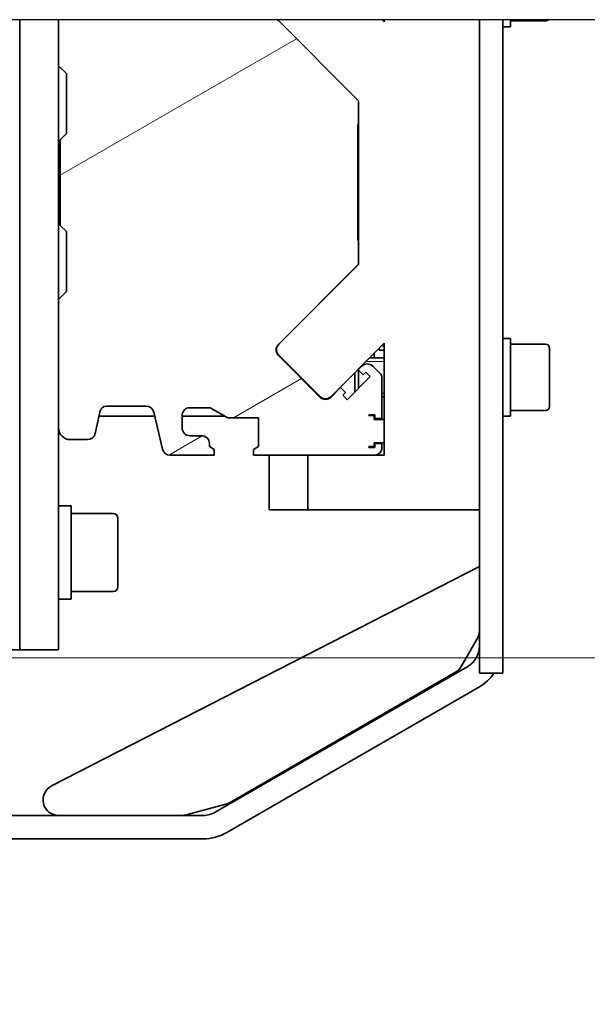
# Model space of a CAD drawing. Header units: millimetres. Extents: x 0 to 7128, y 0 to 5040.
# Tile 213 of 215: x 6547 to 6693, y 4277 to 4530. Entities that reach past the tile are written whole.
import ezdxf

# ---------------------------------------------------------------- set-up
doc = ezdxf.new("R2010")
doc.units = ezdxf.units.MM
doc.header["$LTSCALE"] = 12
doc.linetypes.add('DASHED_SPACE', pattern=[0.2067, 0.1654, -0.0413])
doc.layers.get('0').update_dxf_attribs({"lineweight": 25})
for name, color, linetype, lineweight, true_color in [('Filettatura(ISO)', 3, 'Continuous', 9, 0x00ff00), ('Quote(ISO)', 7, 'Continuous', 25, 0x80ff00), ('Tratteggio', 7, 'Continuous', 9, 0x1e1e47)]:
    doc.layers.add(name, color=color, linetype=linetype, lineweight=lineweight, true_color=true_color)
doc.layers.add('Linee dettaglio cerchio(ISO)', color=7, linetype='DASHED_SPACE', lineweight=25)
doc.layers.add('Spigoli visibili(ISO)', color=7, linetype='Continuous', lineweight=35)
doc.styles.add('Corrente-BSI', font='arial.ttf')
doc.dimstyles.new('DEFAULT-ISO', dxfattribs={"dimscale": 12, "dimtxt": 3.5, "dimasz": 2.5, "dimexe": 1, "dimexo": 1, "dimgap": 0.762, "dimtad": 1, "dimtoh": 1, "dimrnd": 1e-08, "dimtxsty": 'Corrente-BSI', "dimcen": 0.09, "dimdle": 10, "dimclrd": 7, "dimclre": 7, "dimclrt": 7, "dimazin": 2, "dimtfac": 0.571429, "dimtmove": 0, "dimatfit": 3, "dimfxl": 1, "dimtolj": 1, "dimlwd": 5, "dimlwe": 5, "dimarcsym": 0})

# ---------------------------------------------------------------- blocks, each defined once
blk = doc.blocks.new('SimboloConv2d1')
at = {"layer": 'Linee dettaglio cerchio(ISO)', "ltscale": 28.715969, "flags": 128}
blk.add_lwpolyline([(491.282, 377.486), (491.282, 333.573), (563.114, 333.573), (563.114, 377.486), (491.282, 377.486)], dxfattribs=at)
blk = doc.blocks.new('*D30')
at = {"layer": 'Defpoints', "color": 0, "linetype": 'Continuous', "transparency": 16777216}
for p in [(6331.17, 4366.01), (6909.06, 4366.01), (6645.06, 4259.01)]:
    blk.add_point(p, dxfattribs=at)
at = {"layer": 'Quote(ISO)', "color": 7, "linetype": 'Continuous', "lineweight": 5, "transparency": 16777216}
for p, q in [((6343.17, 4366.01), (6921.06, 4366.01)), ((6909.06, 4289.01), (6909.06, 4336.01)), ((6657.06, 4259.01), (6921.06, 4259.01))]:
    blk.add_line(p, q, dxfattribs=at)
at = {"layer": 'Quote(ISO)', "color": 7, "linetype": 'Continuous', "transparency": 16777216}
for points in [[(6904.06, 4336.01), (6914.06, 4336.01), (6909.06, 4366.01)], [(6904.06, 4289.01), (6914.06, 4289.01), (6909.06, 4259.01)]]:
    blk.add_solid(points, dxfattribs=at)
at = {"layer": 'Quote(ISO)', "color": 7, "linetype": 'Continuous', "lineweight": 9, "transparency": 16777216, "insert": (6857, 4282.43), "char_height": 42, "attachment_point": 1, "rotation": 90, "style": 'Corrente-BSI'}
blk.add_mtext('\\A1;53', dxfattribs=at)

msp = doc.modelspace()

# ---------------------------------------------------------------- hatches: boundary and pattern name
at = {"layer": 'Tratteggio'}
h = msp.add_hatch(dxfattribs=at)
h.set_pattern_fill('ANSI31', color=256, scale=609.6, angle=-14.99998, style=0)
h.set_pattern_definition([(30, (0, 0), (-38.1, 65.9911), [])])
edge = h.paths.add_edge_path()
edge.add_line((6557.166, 4529.836), (6613.37, 4529.836))
edge.add_ellipse((6614.993, 4531.004), major_axis=(-1.414, 1.414), ratio=1, start_angle=80.75762, end_angle=90)
edge.add_line((6613.579, 4529.59), (6634.166, 4509.003))
edge.add_line((6634.166, 4509.003), (6634.166, 4502.915))
edge.add_line((6634.166, 4502.915), (6633.966, 4502.915))
edge.add_line((6633.966, 4502.915), (6633.966, 4473.115))
edge.add_line((6633.966, 4473.115), (6634.166, 4473.115))
edge.add_line((6634.166, 4473.115), (6634.166, 4467.026))
edge.add_line((6634.166, 4467.026), (6613.579, 4446.439))
edge.add_ellipse((6614.993, 4445.025), major_axis=(-1.414, 1.414), ratio=1, start_angle=0, end_angle=90)
edge.add_line((6613.579, 4443.61), (6624.256, 4432.933))
edge.add_ellipse((6625.67, 4434.347), major_axis=(-1.414, -1.414), ratio=1, start_angle=0, end_angle=90)
edge.add_line((6627.085, 4432.933), (6629.531, 4435.38))
edge.add_line((6629.531, 4435.38), (6630.804, 4434.107))
edge.add_line((6630.804, 4434.107), (6630.097, 4433.4))
edge.add_line((6630.097, 4433.4), (6631.228, 4432.268))
edge.add_line((6631.228, 4432.268), (6637.168, 4438.208))
edge.add_line((6637.168, 4438.208), (6636.037, 4439.339))
edge.add_line((6636.037, 4439.339), (6635.33, 4438.632))
edge.add_line((6635.33, 4438.632), (6634.057, 4439.905))
edge.add_line((6634.057, 4439.905), (6635.004, 4440.852))
edge.add_ellipse((6636.418, 4439.438), major_axis=(-1.414, 1.414), ratio=1, start_angle=270, end_angle=360, ccw=False)
edge.add_line((6637.832, 4440.852), (6639.58, 4439.104))
edge.add_ellipse((6638.166, 4437.69), major_axis=(0, 2), ratio=1, start_angle=270, end_angle=315, ccw=False)
edge.add_line((6640.166, 4437.69), (6640.166, 4427.415))
edge.add_line((6640.166, 4427.415), (6638.366, 4427.415))
edge.add_line((6638.366, 4427.415), (6638.366, 4428.415))
edge.add_line((6638.366, 4428.415), (6636.766, 4428.415))
edge.add_line((6636.766, 4428.415), (6636.766, 4428.215))
edge.add_line((6636.766, 4428.215), (6638.166, 4428.215))
edge.add_line((6638.166, 4428.215), (6638.166, 4427.215))
edge.add_line((6638.166, 4427.215), (6640.766, 4427.215))
edge.add_line((6640.766, 4427.215), (6640.766, 4421.215))
edge.add_line((6640.766, 4421.215), (6638.166, 4421.215))
edge.add_line((6638.166, 4421.215), (6638.166, 4420.215))
edge.add_line((6638.166, 4420.215), (6636.766, 4420.215))
edge.add_line((6636.766, 4420.215), (6636.766, 4420.015))
edge.add_line((6636.766, 4420.015), (6638.366, 4420.015))
edge.add_line((6638.366, 4420.015), (6638.366, 4421.015))
edge.add_line((6638.366, 4421.015), (6640.166, 4421.015))
edge.add_line((6640.166, 4421.015), (6640.166, 4420.015))
edge.add_ellipse((6638.166, 4420.015), major_axis=(2, 0), ratio=1, start_angle=270, end_angle=360, ccw=False)
edge.add_line((6638.166, 4418.015), (6607.216, 4418.015))
edge.add_line((6607.216, 4418.015), (6607.216, 4419.495))
edge.add_line((6607.216, 4419.495), (6608.466, 4420.216))
edge.add_line((6608.466, 4420.216), (6608.466, 4427.615))
edge.add_line((6608.466, 4427.615), (6600.566, 4427.615))
edge.add_line((6600.566, 4427.615), (6596.063, 4430.215))
edge.add_line((6596.063, 4430.215), (6590.866, 4430.215))
edge.add_ellipse((6590.866, 4428.215), major_axis=(0, 2), ratio=1, start_angle=0, end_angle=90)
edge.add_line((6588.866, 4428.215), (6588.866, 4425.015))
edge.add_ellipse((6590.866, 4425.015), major_axis=(-2, 0), ratio=1, start_angle=0, end_angle=90)
edge.add_line((6590.866, 4423.015), (6593.866, 4423.015))
edge.add_ellipse((6593.866, 4421.015), major_axis=(0, 2), ratio=1, start_angle=270, end_angle=360, ccw=False)
edge.add_line((6595.866, 4421.015), (6595.866, 4420.216))
edge.add_line((6595.866, 4420.216), (6597.116, 4419.495))
edge.add_line((6597.116, 4419.495), (6597.116, 4418.015))
edge.add_line((6597.116, 4418.015), (6585.757, 4418.015))
edge.add_ellipse((6585.757, 4420.015), major_axis=(0.45, -1.949), ratio=1, start_angle=270, end_angle=347, ccw=False)
edge.add_line((6583.808, 4419.565), (6581.615, 4429.064))
edge.add_ellipse((6579.666, 4428.615), major_axis=(2, 0), ratio=1, start_angle=13, end_angle=90)
edge.add_line((6579.666, 4430.615), (6569.424, 4430.615))
edge.add_ellipse((6569.424, 4429.015), major_axis=(0.36, 1.559), ratio=1, start_angle=13, end_angle=90)
edge.add_line((6567.865, 4429.374), (6566.524, 4423.565))
edge.add_ellipse((6564.575, 4424.015), major_axis=(2, 0), ratio=1, start_angle=270, end_angle=347, ccw=False)
edge.add_line((6564.575, 4422.015), (6560.166, 4422.015))
edge.add_ellipse((6560.166, 4425.015), major_axis=(0, -3), ratio=1, start_angle=270, end_angle=360, ccw=False)
edge.add_line((6557.166, 4425.015), (6557.166, 4458.015))
edge.add_line((6557.166, 4458.015), (6559.166, 4460.015))
edge.add_line((6559.166, 4460.015), (6559.166, 4475.415))
edge.add_line((6559.166, 4475.415), (6557.566, 4477.015))
edge.add_line((6557.566, 4477.015), (6557.566, 4499.015))
edge.add_line((6557.566, 4499.015), (6559.166, 4500.615))
edge.add_line((6559.166, 4500.615), (6559.166, 4516.015))
edge.add_line((6559.166, 4516.015), (6557.166, 4518.015))
edge.add_line((6557.166, 4518.015), (6557.166, 4529.836))

# ---------------------------------------------------------------- linework, layer by layer
at = {"layer": 'Filettatura(ISO)'}
for p, q in [((6639.993, 4445.972), (6640.766, 4445.972)), ((6640.766, 4442.058), (6636.079, 4442.058)), ((6640.166, 4433.972), (6640.766, 4433.972))]:
    msp.add_line(p, q, dxfattribs=at)
at = {"layer": 'Spigoli visibili(ISO)'}
for p, q in [((6547.166, 4374.015), (6547.166, 4529.836)), ((6557.166, 4529.836), (6557.166, 4518.015)), ((6634.166, 4509.003), (6613.579, 4529.59)), ((6613.66, 4529.521), (6634.166, 4509.015)), ((6640.766, 4529.285), (6640.215, 4529.836)), ((6640.766, 4529.836), (6640.766, 4529.285)), ((6665.166, 4404.015), (6665.166, 4529.836)), ((6665.166, 4529.836), (6665.166, 4366.015)), ((6671.166, 4529.836), (6671.166, 4366.015)), ((6673.166, 4528.015), (6673.166, 4529.836)), ((6682.166, 4529.515), (6673.166, 4529.515)), ((6673.166, 4528.015), (6671.166, 4528.015)), ((6557.166, 4518.015), (6559.166, 4516.015)), ((6557.166, 4458.015), (6557.166, 4518.015)), ((6559.166, 4516.015), (6559.166, 4500.615)), ((6634.166, 4509.015), (6634.166, 4509.003)), ((6634.166, 4502.915), (6634.166, 4509.003)), ((6633.966, 4473.115), (6633.966, 4502.915)), ((6633.966, 4502.915), (6634.166, 4502.915)), ((6634.166, 4502.915), (6634.166, 4473.115)), ((6559.166, 4500.615), (6557.566, 4499.015)), ((6557.566, 4499.015), (6557.566, 4477.015)), ((6557.566, 4477.015), (6559.166, 4475.415)), ((6559.166, 4475.415), (6559.166, 4460.015)), ((6634.166, 4473.115), (6633.966, 4473.115)), ((6634.166, 4467.026), (6634.166, 4473.115)), ((6613.579, 4446.439), (6634.166, 4467.026)), ((6634.166, 4467.015), (6613.66, 4446.508)), ((6634.166, 4467.026), (6634.166, 4467.015)), ((6559.166, 4460.015), (6557.166, 4458.015)), ((6557.166, 4458.015), (6557.166, 4425.015)), ((6673.166, 4448.015), (6671.166, 4448.015)), ((6673.166, 4428.015), (6673.166, 4448.015)), ((6627.095, 4433.073), (6640.766, 4446.744)), ((6639.486, 4445.464), (6639.486, 4445.015)), ((6640.766, 4445.015), (6639.486, 4445.015)), ((6640.766, 4446.744), (6640.766, 4427.215)), ((6682.166, 4446.515), (6673.166, 4446.515)), ((6683.166, 4445.515), (6683.166, 4430.515)), ((6624.256, 4432.933), (6613.579, 4443.61)), ((6613.66, 4443.68), (6624.267, 4433.073)), ((6640.766, 4443.015), (6637.036, 4443.015)), ((6638.166, 4443.015), (6638.166, 4444.144)), ((6635.004, 4440.852), (6634.057, 4439.905)), ((6634.057, 4439.905), (6635.33, 4438.632)), ((6634.148, 4440.126), (6634.148, 4439.996)), ((6634.148, 4439.814), (6634.148, 4435.188)), ((6639.58, 4439.104), (6637.832, 4440.852)), ((6637.168, 4438.208), (6631.228, 4432.268)), ((6633.166, 4434.206), (6633.166, 4439.144)), ((6635.33, 4438.632), (6636.037, 4439.339)), ((6636.037, 4439.339), (6637.168, 4438.208)), ((6640.166, 4427.415), (6640.166, 4437.69)), ((6629.531, 4435.38), (6627.085, 4432.933)), ((6630.804, 4434.107), (6629.531, 4435.38)), ((6630.097, 4433.4), (6630.804, 4434.107)), ((6631.228, 4432.268), (6630.097, 4433.4)), ((6640.766, 4433.015), (6640.166, 4433.015)), ((6569.424, 4430.615), (6579.666, 4430.615)), ((6590.866, 4430.215), (6596.063, 4430.215)), ((6596.063, 4430.215), (6600.566, 4427.615)), ((6682.166, 4429.515), (6673.166, 4429.515)), ((6566.524, 4423.565), (6567.865, 4429.374)), ((6567.551, 4428.015), (6581.857, 4428.015)), ((6581.615, 4429.064), (6583.808, 4419.565)), ((6588.866, 4425.015), (6588.866, 4428.215)), ((6588.866, 4428.015), (6599.873, 4428.015)), ((6600.566, 4427.615), (6608.466, 4427.615)), ((6608.466, 4427.615), (6608.466, 4420.216)), ((6636.766, 4428.215), (6636.766, 4428.415)), ((6636.766, 4428.415), (6638.366, 4428.415)), ((6638.166, 4428.215), (6636.766, 4428.215)), ((6638.166, 4428.215), (6638.166, 4428.415)), ((6638.166, 4427.215), (6638.166, 4428.215)), ((6640.766, 4427.215), (6638.166, 4427.215)), ((6638.366, 4428.415), (6638.366, 4427.415)), ((6638.366, 4427.415), (6640.166, 4427.415)), ((6640.766, 4421.215), (6640.766, 4427.215)), ((6673.166, 4428.015), (6671.166, 4428.015)), ((6557.166, 4378.015), (6557.166, 4425.015)), ((6560.166, 4422.015), (6564.575, 4422.015)), ((6593.866, 4423.015), (6590.866, 4423.015)), ((6595.866, 4420.216), (6595.866, 4421.015)), ((6597.116, 4419.495), (6595.866, 4420.216)), ((6597.116, 4418.015), (6597.116, 4419.495)), ((6608.466, 4420.216), (6607.216, 4419.495)), ((6607.216, 4419.495), (6607.216, 4418.015)), ((6636.766, 4420.015), (6636.766, 4420.215)), ((6636.766, 4420.215), (6638.166, 4420.215)), ((6638.366, 4420.015), (6636.766, 4420.015)), ((6638.166, 4420.215), (6638.166, 4421.215)), ((6638.166, 4421.215), (6640.766, 4421.215)), ((6640.166, 4421.015), (6638.366, 4421.015)), ((6638.366, 4421.015), (6638.366, 4420.015)), ((6640.166, 4420.015), (6640.166, 4421.015)), ((6640.766, 4421.215), (6640.766, 4418.015)), ((6585.757, 4418.015), (6597.116, 4418.015)), ((6607.216, 4418.015), (6638.166, 4418.015)), ((6611.166, 4404.015), (6611.166, 4418.015)), ((6621.166, 4418.015), (6621.166, 4404.015)), ((6640.766, 4418.015), (6638.166, 4418.015)), ((6560.366, 4405.015), (6557.166, 4405.015)), ((6560.366, 4381.015), (6560.366, 4405.015)), ((6571.166, 4403.015), (6560.366, 4403.015)), ((6572.366, 4401.815), (6572.366, 4384.215)), ((6621.166, 4404.015), (6611.166, 4404.015)), ((6621.166, 4404.015), (6665.166, 4404.015)), ((6555.334, 4333.074), (6665.166, 4389.41)), ((6571.166, 4383.015), (6560.366, 4383.015)), ((6560.366, 4381.015), (6557.166, 4381.015)), ((6557.166, 4378.015), (6557.166, 4368.015)), ((6547.166, 4374.015), (6547.166, 4368.015)), ((6664.63, 4370.881), (6660.506, 4363.737)), ((6527.166, 4368.015), (6547.166, 4368.015)), ((6547.166, 4368.015), (6557.166, 4368.015)), ((6597.339, 4326.318), (6662.166, 4363.747)), ((6665.166, 4362.015), (6665.166, 4366.015)), ((6671.166, 4366.015), (6671.166, 4362.015)), ((6659.042, 4362.273), (6601.026, 4328.778)), ((6665.166, 4362.015), (6671.166, 4362.015)), ((6600.339, 4321.122), (6665.166, 4358.55)), ((6600.062, 4328.378), (6589.883, 4325.651)), ((6594.339, 4325.515), (6522.769, 4325.515)), ((6522.769, 4319.515), (6594.339, 4319.515))]:
    msp.add_line(p, q, dxfattribs=at)
for centre, radius, start, end in [((6614.993, 4531.004), 2, 215.75762, 225), ((6615.074, 4530.935), 2, 213.33532, 225), ((6682.166, 4530.515), 1, 270, 317.25274), ((6614.993, 4445.025), 2, 135, 225), ((6615.074, 4445.094), 2, 135, 225), ((6682.166, 4445.515), 1, 0, 90), ((6636.418, 4439.438), 2, 45, 135), ((6638.166, 4437.69), 2, 0, 45), ((6625.67, 4434.347), 2, 225, 315), ((6625.681, 4434.488), 2, 225, 315), ((6569.424, 4429.015), 1.6, 90, 167), ((6579.666, 4428.615), 2, 13, 90), ((6590.866, 4428.215), 2, 90, 180), ((6682.166, 4430.515), 1, 270, 0), ((6560.166, 4425.015), 3, 180, 270), ((6590.866, 4425.015), 2, 180, 270), ((6564.575, 4424.015), 2, 270, 347), ((6593.866, 4421.015), 2, 0, 90), ((6585.757, 4420.015), 2, 193, 270), ((6638.166, 4420.015), 2, 270, 0), ((6571.166, 4401.815), 1.2, 0, 90), ((6571.166, 4384.215), 1.2, 270, 0), ((6661.166, 4372.881), 4, 330, 0), ((6659.166, 4368.943), 6, 300, 0), ((6657.042, 4365.737), 4, 300, 330), ((6659.166, 4368.943), 12, 300, 324.73561), ((6557.16, 4329.515), 4, 117.15497, 270), ((6599.026, 4332.242), 4, 285, 300), ((6594.339, 4331.515), 6, 270, 300), ((6588.848, 4329.515), 4, 270, 285), ((6594.339, 4331.515), 12, 270, 300)]:
    msp.add_arc(centre, radius, start, end, dxfattribs=at)

# ---------------------------------------------------------------- block references
at = {"xscale": 12, "yscale": 12, "zscale": 12}
msp.add_blockref('SimboloConv2d1', (0, 0), dxfattribs=at)

# ---------------------------------------------------------------- dimensions: what is measured, and where the dimension line sits
at = {"layer": 'Quote(ISO)', "color": 7, "linetype": 'Continuous', "lineweight": 9}
dim = msp.add_linear_dim(base=(6909.060535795, 4366.014509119), p1=(6645.060535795, 4259.014509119), p2=(6331.16613121, 4366.014509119), angle=90, dimstyle='DEFAULT-ISO', override={"dimgap": 0.762, "dimtoh": 0, "dimdec": 0, "dimlfac": 0.5, "dimtol": 0, "dimlim": 0, "dimtp": 0, "dimtm": 0, "dimtdec": 0, "dimtofl": 0, "dimatfit": 1}, dxfattribs=at)
dim.commit()
dim.dimension.update_dxf_attribs({"geometry": '*D30', "text_midpoint": (6909.060535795, 4312.514509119), "dimtype": 160})

doc.saveas('drawing.dxf')
